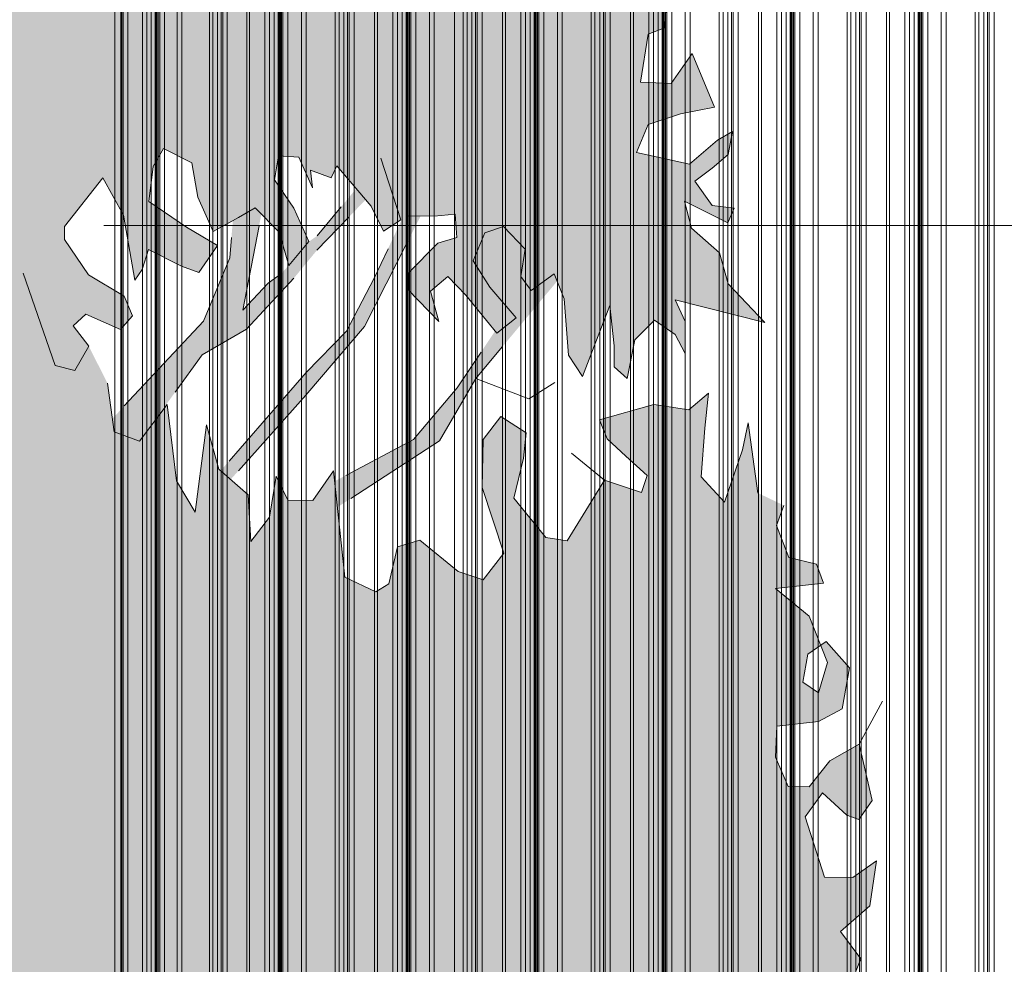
# Model space of a CAD drawing. Header units: metres. Extents: x -58265 to 590738, y -55036 to 35250.
# Tile 18 of 160: x 518510 to 521570, y -46831 to -43897. Entities that reach past the tile are written whole.
import ezdxf

# ---------------------------------------------------------------- set-up
doc = ezdxf.new("R2010")
doc.units = ezdxf.units.M
doc.header["$LTSCALE"] = 0.05
doc.linetypes.add('Strichlinie_ eng', pattern=[46, 30, -16])
for name, color, linetype in [('Ansicht Süd_3_A_1_Fassaden', 7, 'Continuous'), ('Ansicht Süd_3_A_1_Schraffuren', 7, 'Continuous'), ('Ansicht Süd_3_A_2_Staffage_Deko', 7, 'Continuous'), ('Ansicht Süd_3_A_3_Achsen_Raster', 7, 'Continuous')]:
    doc.layers.add(name, color=color, linetype=linetype)
doc.linetypes.add('Dick', pattern='A,0,[1,ARC_5_DOK_AN_S_00_-_V Ansicht Süd1.Shx,S=1.031746,R=0,X=0,Y=0],-130,0', length=130)

msp = doc.modelspace()

# ---------------------------------------------------------------- hatches: boundary and pattern name
at = {"layer": 'Ansicht Süd_3_A_1_Schraffuren', "linetype": 'Continuous', "lineweight": 18}
h = msp.add_hatch(color=255, dxfattribs=at)
h.paths.add_polyline_path([(516681.2, -48827), (516821.4, -48930), (516767.5, -48820.1), (516843.9, -48802.9), (516884.1, -48672.5), (516883.1, -48800.3), (516968.6, -48826.3), (517091.1, -48778.9), (517085.9, -48696.8), (517134.2, -48785.8), (517114.5, -48952.8), (517158.1, -49018.8), (517307.7, -48986.3), (517359.6, -48927.8), (517372.6, -48828.2), (517414.4, -48794.4), (517469.6, -48947.8), (517468.3, -49113), (517509.7, -49138.5), (517637.5, -49083.9), (517731, -49019.6), (517751.1, -48945.1), (517683.3, -48857), (517495.5, -48840.7), (517521.1, -48773.9), (517735.3, -48773.4), (517635.9, -48641.3), (517577.9, -48543.9), (517575.7, -48512.7), (517736.5, -48622.3), (517771.6, -48515.2), (517820.6, -48500.2), (517858.3, -48693.9), (517901.9, -48753.7), (517995.1, -48733), (518035.7, -48552.7), (518097.9, -48549.5), (518106, -48799.8), (518084.3, -49116.6), (518069, -49298.7), (518093, -49358.2), (518101.5, -49536), (518097.4, -49754.2), (518064.5, -49890.9), (518112.1, -50069.2), (518111.8, -50424.5), (518051.1, -50688.8), (518636.3, -50686.1), (518501.1, -50444.4), (518416, -50047.5), (518446.2, -49941.8), (518444.6, -49826.5), (518401.6, -49685.7), (518424.9, -49517.6), (518399.1, -49370.8), (518417.9, -48841.1), (518415.6, -48721.1), (518438.5, -48720.4), (518466, -48664.3), (518532.1, -48723.9), (518609.2, -48702.9), (518631.2, -48636.3), (518757.8, -48566.1), (518818.4, -48608.2), (518768.9, -48657.3), (518763.4, -48713.4), (518834.9, -48776.5), (518893, -48717.5), (518984.8, -48756.5), (519030.8, -48844.2), (518996, -48948), (519026, -49026.3), (519082.3, -49039.5), (519120.1, -48952.4), (519280.2, -49091.8), (519361.2, -49061.7), (519380.2, -48971.5), (519315.9, -48905.2), (519247, -48876.2), (519256.6, -48766.2), (519319.6, -48732.3), (519364.3, -48807.6), (519343.3, -48833.9), (519413.4, -48956.3), (519487.3, -48901.1), (519534.5, -48803.5), (519520.9, -48982.6), (519573.3, -49173.4), (519587.9, -49182.9), (519597.1, -49105.1), (519656.7, -49152.6), (519752.2, -49150.7), (519797.2, -49026.5), (519861.3, -48968.1), (519966.9, -48925.8), (520038.4, -48870.5), (520014.3, -48967.7), (520014.7, -49088.5), (520092.4, -49168.9), (520175.3, -49212), (520226.8, -49193.9), (520232.1, -49141), (520174.7, -48968.9), (520264.4, -49091.5), (520450.7, -49163.1), (520496.6, -49131.8), (520465.4, -49050.4), (520367.7, -49021.1), (520478.9, -48882.2), (520513.3, -48870.2), (520522.7, -48917.1), (520500.1, -48997.8), (520550.6, -49120), (520665.1, -49190), (520782.7, -49185.2), (520792.8, -49144.8), (520720.1, -49041.1), (520734, -48988.3), (520899.4, -48965.4), (520936.1, -48962.7), (520817.3, -48821), (520795.7, -48755.2), (520820.6, -48708.8), (520899.2, -48695.5), (520867.5, -48659.5), (520867.8, -48612.7), (520941.6, -48563.8), (520968.1, -48311.6), (520913.7, -48373.3), (520769.2, -48377.7), (520738.2, -48280.7), (520740.8, -48276.7), (520703.9, -48277.2), (520663, -48183.1), (520651.3, -48108.2), (520625.3, -47989.4), (520728.7, -47919), (520795.1, -47873), (520844.9, -47770.8), (520758.6, -47853.9), (520687.8, -47825), (520615, -47736.8), (520605.9, -47652.5), (520633.3, -47587.4), (520687.3, -47566.2), (520757.7, -47641.9), (520793.7, -47742.1), (520787.2, -47626.7), (520836.6, -47571.2), (520892.8, -47581.2), (520944.2, -47591.2), (520959.4, -47522.8), (520925.5, -47472.5), (520840.5, -47378), (520849.5, -47326.6), (520934, -47319.9), (521080.7, -47346.7), (521131.1, -47328.3), (521149.9, -47263.3), (521124, -47169.9), (521058, -47115.7), (521006.6, -47108.8), (520934.8, -47217), (520856.2, -47256.6), (520822.4, -47193.8), (520820.6, -47109.6), (520857.6, -47066.5), (520933.1, -47114.2), (520972.6, -47071), (521050.9, -47087.6), (521119.4, -47085.3), (521159, -47029.7), (521087.8, -47053.7), (521054.2, -46975.4), (521054.5, -46928.6), (521096.5, -46883.9), (521123.9, -46814.1), (521060.9, -46729.2), (521152.1, -46649.3), (521172.8, -46509.3), (521098.9, -46561.3), (521010.8, -46560.2), (520951, -46372.5), (521005.5, -46298.3), (521080.8, -46367.8), (521117.5, -46380.8), (521159.5, -46322.1), (521119.2, -46147), (521028.3, -46198.9), (520964, -46279.1), (520897.9, -46278.3), (520859.4, -46187.4), (520862.6, -46090.8), (520992.5, -46076.8), (521066.2, -46037.2), (521089.2, -45909.7), (521016.4, -45827.8), (520999.4, -45839.7), (520963.1, -45749.2), (520858.5, -45663.7), (521008, -45646.9), (520986.4, -45587.4), (520900.9, -45567.6), (520862.5, -45467.4), (520885, -45405.3), (520804.5, -45366.9), (520774.3, -45148.3), (520756.5, -45232.3), (520700.1, -45395.6), (520628.2, -45316.2), (520639.5, -45165.4), (520650.2, -45056.4), (520589.8, -45108.6), (520481, -45091.7), (520311.6, -45139.2), (520335.7, -45199), (520394.1, -45252.7), (520459.7, -45312.8), (520442.2, -45365.5), (520327.4, -45326.7), (520210.9, -45515.4), (520144.9, -45505.2), (520045.4, -45382.4), (520075.7, -45258.1), (520083.7, -45180.3), (520005.7, -45129.5), (519950.1, -45200.5), (519947.7, -45350.1), (520014.7, -45553.5), (519950.4, -45636.9), (519872.3, -45611), (519753.1, -45512.9), (519684.4, -45533.8), (519656.6, -45648.8), (519617.2, -45673.3), (519520.3, -45627.7), (519497.4, -45410.8), (519814.2, -45205), (519928, -45010.9), (520180, -44709), (520201.9, -44764.1), (520215.3, -44938.8), (520258.9, -45004.8), (520343.8, -44784.5), (520357.5, -44909.4), (520357, -44974.8), (520398, -45010.9), (520421.3, -44891.5), (520483, -44829.9), (520547.5, -44874.3), (520577.7, -44933.9), (520578.4, -44834.2), (520546.6, -44766.7), (520825.7, -44837.2), (520711.5, -44717.4), (520685.3, -44620.4), (520597.8, -44544.5), (520576.4, -44460.1), (520710.5, -44527.2), (520730.5, -44482.3), (520662, -44473.6), (520608.7, -44398.1), (520661.7, -44357.6), (520712.1, -44315.3), (520724.9, -44243.7), (520678.2, -44271.2), (520592, -44344.9), (520426.7, -44308.7), (520463.1, -44221.8), (520563.8, -44188.7), (520669.2, -44168.2), (520599.5, -44002.1), (520535.1, -44094.9), (520439.7, -44090.6), (520462.8, -43941.2), (520511.9, -43923.1), (520532.8, -43751.9), (520415.9, -43678.8), (520365.2, -43584.6), (520412, -43544.7), (520602.4, -43621.9), (520606.5, -43727.9), (520662, -43822.1), (520714.2, -43723), (520639.7, -43547.5), (520693.8, -43513.9), (520600.7, -43197.9), (520538.7, -43300), (520440.7, -43314.4), (520436.4, -43233.3), (520534.6, -43194), (520517.9, -43032.5), (520458, -42971.7), (520321, -42954.4), (520275.4, -42835.4), (520500.9, -42800.8), (520564.1, -42709.6), (520548.4, -42676.7), (520384, -42718.3), (520299.4, -42580.1), (520270.6, -42670.1), (520115, -42677.5), (520086.4, -42580.6), (519993.5, -42566.9), (519979.5, -42476.4), (519854.7, -42471.7), (519908.8, -42435), (519806.8, -42321.5), (519772.9, -42280.5), (519727.9, -42401.6), (519625, -42409.6), (519618.3, -42319.2), (519630, -42302), (519625.8, -42300.5), (519588.4, -42075.6), (519533.9, -42156), (519492.8, -42086.9), (519491.7, -41918.6), (519358, -41986.1), (519272.4, -41892.7), (519340.5, -41829.4), (519377.9, -41748.9), (519339.1, -41695.4), (519260, -41803.5), (519169.2, -41827.3), (519137.9, -41752.1), (519158.3, -41652.6), (519259, -41600.9), (519345.1, -41555.2), (519316.2, -41492.5), (519296.6, -41538.6), (519181.7, -41569.4), (519199.9, -41492.5), (519140, -41477.8), (518989.3, -41332.5), (518867.4, -41107.7), (518788.8, -41146.2), (518619.2, -41078.6), (518527.3, -40918.4), (518465.5, -41005), (518397, -40994.8), (518397.8, -40891.9), (518189.3, -40942.3), (518184.4, -40999.9), (518072.1, -40897.2), (518004.8, -40737.4), (517976.8, -40880.5), (517864, -40907.6), (517850.9, -40688.8), (517793.9, -40778.5), (517580.9, -40788.3), (517647.9, -40982.4), (517604.4, -40919.5), (517581.4, -41034.6), (517497.9, -41077.2), (517460, -40905.2), (517407.6, -41032.4), (517240.7, -41089.6), (517225.5, -40994.3), (517150.1, -41097.8), (517047.5, -41059.1), (517041.8, -41012.3), (517035.1, -41080.8), (516986, -41108.2), (516975.4, -41211), (516914.1, -41219.6), (516864.3, -41337.4), (516804.9, -41414.6), (516702.2, -41394.6), (516733.6, -41448), (516610.1, -41596.1), (516571, -41592.5), (516564.1, -41571.3), (516553.7, -41614.1), (516476.8, -41665.2), (516476.8, -41733.9), (516595.2, -41806.6), (516586.8, -41908.7), (516458.7, -41871.7), (516501.9, -41984.4), (516503.4, -42109.1), (516454.4, -42108.5), (516337.7, -41998), (516363.8, -42110.5), (516356, -42169.6), (516314.4, -42169.1), (516304.3, -42212.7), (516355.7, -42210.2), (516366, -42299.1), (516283, -42311.6), (516380.1, -42413.7), (516295.7, -42440.5), (516240.5, -42542.3), (516177.6, -42596.3), (516210.1, -42682.2), (516283, -42736), (516307.2, -42795.6), (516240.5, -42872.7), (516418.3, -42987.1), (516435, -43043.4), (516381, -43064.6), (516483.5, -43162.8), (516363.9, -43382.3), (516345.2, -43263.7), (516283, -43144.3), (516220.6, -43234.1), (516161.8, -43230.2), (516178.4, -43299), (516250.5, -43480.7), (516391.6, -43600.9), (516310.7, -43612.4), (516326.7, -43649.1), (516380.9, -43713), (516329, -43787.1), (516309.8, -43930.2), (516277.6, -43780.3), (516224, -43748.4), (516239.8, -43920.1), (516381, -44030.9), (516344.2, -44039.8), (516302.1, -44101.7), (516402.1, -44149.7), (516602.5, -44195.8), (516584.8, -44273.5), (516506.2, -44306.8), (516420.7, -44277.7), (516395, -44436.4), (516319.9, -44332.6), (516280.8, -44316.5), (516301.9, -44450.8), (516284.3, -44509.8), (516206.2, -44471.4), (516207.9, -44571.2), (516330.4, -44884.4), (516140.8, -44698.2), (516232.4, -44886.3), (516129.8, -44863.2), (516002.1, -44905.3), (516045.6, -44983.8), (516199.6, -45013.7), (516042.3, -45199.4), (516027.6, -45098.9), (515916.2, -44941.6), (515836.9, -45068.5), (515751.5, -45023.8), (515665.9, -45010.2), (515674.7, -45147.5), (515757.4, -45210.9), (515608, -45221.5), (515654, -45296.9), (515607.1, -45343.1), (515552.5, -45439), (515588.2, -45573.5), (515637, -45589.7), (515711.3, -45475.3), (515826.3, -45495.4), (515857.2, -45608), (515722, -45681.1), (515525.7, -45702.4), (515499.8, -45606.7), (515416.4, -45621.2), (515434.3, -45524.8), (515301.6, -45591.8), (515344.8, -45710.8), (515315.2, -45735.3), (515313, -45895.9), (515150.3, -45851.7), (515105.6, -45935.4), (515124.6, -46073.9), (515263.8, -46055.8), (515334, -46156.4), (515233.1, -46220.6), (515278.8, -46327.2), (515388.5, -46394), (515407.6, -46456.6), (515319.6, -46443), (515253.8, -46395.4), (515200.2, -46522.6), (515076.2, -46577.1), (515079.7, -46443.1), (515064.3, -46530.2), (515000.4, -46563.7), (515002.2, -46654.2), (514891.3, -46749.4), (515033.5, -46827.7), (515037, -46904), (514916.9, -46918.1), (514977.1, -47043.5), (514938.9, -47239.4), (515016.2, -47053.3), (515116.9, -47014.1), (515196.7, -47142.9), (515103.4, -47185.3), (515020.2, -47343.8), (515090.2, -47300.5), (515259.9, -47209.1), (515188.3, -47286.1), (515209.7, -47361.2), (515347, -47344.2), (515449.8, -47348.6), (515446.3, -47485.7), (515333, -47515.5), (515349.2, -47694), (515246.7, -47543), (515174.8, -47451.2), (515037.5, -47471.3), (515009.4, -47563.6), (515080.9, -47556), (515028.7, -47661.3), (515074.1, -47714.6), (515094.8, -47665.3), (515175.2, -47719.3), (515189, -47831.7), (515103.2, -47852.4), (515057, -47808.2), (514970.7, -47888.2), (514979.4, -48025.5), (515026, -48022.9), (515079.8, -48032.9), (515117.8, -48176.8), (515210.6, -48209.1), (515278.9, -48244.3), (515227.2, -48274.8), (515329.3, -48369.6), (515402.6, -48395.4), (515419.3, -48451.7), (515370.2, -48466.7), (515277.5, -48425), (515146.5, -48273.8), (515169.9, -48408.1), (515110.8, -48454.1), (515072.2, -48375.7), (515090.4, -48248.2), (515017.9, -48119.4), (514992.4, -48250.1), (514923.1, -48421.9), (514960.9, -48456.2), (514976.6, -48399.5), (515036.4, -48428.8), (514997.9, -48496.4), (514965.1, -48617.6), (515025.6, -48744.6), (515047.2, -48669.1), (515099.4, -48662.9), (515171.1, -48573.3), (515113.8, -48700.4), (515132.9, -48769.3), (515225.6, -48810.9), (515183.6, -48863.4), (515059.1, -48808.9), (515043, -48992.6), (515090.3, -49115.4), (515176.9, -49094), (515221.9, -48979.2), (515266.6, -48892.5), (515330, -48930.7), (515334.2, -49011.8), (515270.2, -49060.9), (515316.4, -49102), (515330.6, -49161.4), (515305.4, -49267), (515361, -49328.2), (515418, -49262.2), (515412.1, -49075.1), (515486.8, -49235), (515564.9, -49225.3), (515688.9, -49190.9), (515769.8, -49259.6), (515769.8, -49142.9), (515708.2, -49088.1), (515597.2, -49129.1), (515529.6, -49079.7), (515587.4, -49039.9), (515521, -48923.7), (515526.2, -48880.1), (515609.3, -48899.8), (515670.6, -48876.9), (515692.3, -48928.9), (515900.2, -48953.3), (515890.8, -48906.4), (515845.8, -48871.6), (515721.3, -48820.1), (515767, -48761.5), (515916.1, -48800.8), (515977, -48832.7), (516021.5, -48786.5), (516031.7, -48727.4), (516100.9, -48641), (516167.1, -48629.3), (516179, -48676.2), (516129.1, -48790.9), (516196, -48855.7), (516237.1, -48764.2), (516288.9, -48711.9), (516355.6, -48786), (516399.5, -48975.1), (516455.6, -48996.1), (516486.5, -48957.5), (516539.8, -48874), (516630.7, -48837.7), (516557.8, -48768.2), (516519.4, -48669.1), (516579, -48707.7), (516589.4, -48787.3)])
h.paths.add_polyline_path([(516924.3, -45658.6), (516936.7, -45471.7), (516943, -45466), (517132, -45687.7), (517334.3, -45834.9), (517503.6, -45903.2), (517557.2, -46013.6), (517695.2, -46266.1), (517661, -46325.5), (517408.8, -46328.6), (517441.6, -46129.2), (517329.9, -46078.2), (517265.4, -46192.8), (517107.2, -46208.1), (517085.2, -46258.9), (517001.4, -46139.6), (516907.7, -46219.5), (516977.5, -46376.2), (516843.7, -46271.7), (516837.1, -46328.7), (516762.9, -46270.7), (516620.1, -46374.9), (516602.2, -46159.6), (516516.8, -46124.3), (516438.3, -46145.1), (516343.3, -46081.6), (516368.7, -46272.1), (516132.9, -46234.4), (516174.2, -46101.3), (516018.6, -45956), (515981.5, -46002.3), (515951.2, -45813.8), (516070.9, -45871.7), (516098, -45816.7), (516076.5, -45754.1), (516210.9, -45783.8), (516227.1, -45587.6), (516257.7, -45740.8), (516264.3, -45843.7), (516399.1, -45817.3), (516538.9, -45783.2), (516524.9, -45697.3), (516444.3, -45668.3), (516436.3, -45596.5), (516555.4, -45554.3), (516572.5, -45509.8), (516660.2, -45610.2), (516830.5, -45588.9), (516885.1, -45658.1)], flags=0)
h.paths.add_polyline_path([(517602.8, -45935.1), (517594.6, -45723), (517606.9, -45542.2), (517686.1, -45553.7), (517723, -45670.9), (517758.8, -45693.9), (517815.5, -45644.7), (517826.3, -45510.8), (517863.1, -45501.9), (517931.1, -45577.6), (517925.7, -45646.1), (517885.7, -45754.7), (517941.4, -45827.1), (518031.9, -45837.6), (518116.3, -45695.2), (518134.9, -45820.1), (518209.9, -45942.6), (518176.5, -45992.6), (518056.8, -45934.7), (518020.8, -46018.2), (518063.2, -46062.3), (518009.9, -46155.2), (518016.7, -46230.1), (518072.5, -46293.2), (518159.8, -46308.5), (518138.1, -46368.8), (517949.5, -46345.4), (517718.7, -46136.1)], flags=0)
h.paths.add_polyline_path([(517447.6, -45412.6), (517555.8, -45529.2), (517515.6, -45812.5), (517391, -45767.3), (517197.3, -45657.3), (517142.5, -45608.3), (517343.2, -45626.4), (517359.1, -45556.3), (517209.8, -45456.4), (517345.2, -45364.6), (517419.3, -45278.2)], flags=0)
h.paths.add_polyline_path([(519733.4, -45200.9), (519488.9, -45330.3), (519485.4, -45297.6), (519421.1, -45390.3), (519342.7, -45389.3), (519306.6, -45314.1), (519286, -45441.6), (519227.8, -45517.8), (519220.4, -45372.2), (519165.6, -45324.7), (519399.1, -45062.7), (519581.9, -44849.9), (519756.1, -44506), (519797.5, -44506.5), (519863.6, -44501.1), (519868, -44572.9), (519809.1, -44590.9), (519717.8, -44683.2), (519717.4, -44736.2), (519812.9, -44833.9), (519787.1, -44740.2), (519840.1, -44694.1), (519896, -44752.5), (519987.3, -44863.7), (519869.3, -45040.5)], flags=0)
h.paths.add_polyline_path([(518967.6, -45088.6), (519076.9, -44937.2), (519214.6, -44857.8), (519362.1, -44699.5), (519436.7, -44609), (519584.9, -44456), (519601.9, -44476.1), (519640.2, -44553), (519698.3, -44515.2), (519611.5, -44699.5), (519525.1, -44864.4), (519400.4, -44992.6), (519134.3, -45297.6), (519129.2, -45293.2), (519089.9, -45155.5), (519055.2, -45426.2), (518997.6, -45328.5)], flags=0)
h.paths.add_polyline_path([(519081.3, -44832.8), (518797.7, -45136.1), (518782.4, -45025.5), (518724.5, -44911), (518676, -44848), (518715.5, -44811.1), (518822.9, -44859.2), (518859.9, -44816), (518834.7, -44754.9), (518723.8, -44689.6), (518648.7, -44579.6), (518649, -44539.1), (518767.7, -44387.8), (518832.9, -44504), (518868.1, -44705.6), (518890.4, -44673), (518910.4, -44610.9), (519012.9, -44662), (519066.6, -44681.4), (519124.8, -44598), (519028.5, -44540.7), (518911.3, -44461.4), (518924.7, -44352.3), (518956.9, -44296.6), (519044.7, -44341.4), (519063.5, -44447.6), (519111.6, -44554.2), (519172.3, -44521.3), (519162.4, -44635.8)], flags=0)
h.paths.add_polyline_path([(518793.6, -43828.8), (518832.8, -43676.7), (518675, -43563.5), (518685.4, -43492.9), (518862.9, -43289.7), (518948.5, -43136.6), (518965.7, -43132.9), (519040.4, -43148), (519133.9, -43053.1), (519077.2, -43195), (519150.8, -43195.2), (519211.9, -43063), (519274.3, -42957.6), (519259.8, -43039.1), (519298.6, -43139.3), (519293.1, -43057.6), (519324.9, -42922.9), (519412.1, -42899.3), (519429.6, -43028.9), (519370, -43133.1), (519342.3, -43202.8), (519413.7, -43233.7), (519450.2, -43268.4), (519397.1, -43345.8), (519408.5, -43423.1), (519309.8, -43481.1), (519297.8, -43580.9), (519172, -43621.9), (519121.4, -43695.6), (519073.6, -43763.3), (518993.4, -43703.2), (518933.7, -43763.6), (518937.7, -43870.2), (518883.2, -43808.7)], flags=0)
h.paths.add_polyline_path([(518492.7, -43612.6), (518448.4, -43524.4), (518353.2, -43606.7), (518351.5, -43728.4), (518224.2, -43701.7), (518307.6, -43587.1), (518287.4, -43507.2), (518123.4, -43409.9), (518250, -43382.1), (518330.6, -43344.3), (518357, -43216.5), (518300, -43136.5), (518367.4, -43161.1), (518422.5, -43094.1), (518534.2, -42797.7), (518536.3, -42985.3), (518582.7, -43036.2), (518722.1, -42922.1), (518701.6, -43015.4), (518695.6, -43080.4), (518646.5, -43263.6), (518587.7, -43489.7), (518558.8, -43571.5), (518562.2, -43699.5), (518523.3, -43727.8), (518426.9, -43788.1)], flags=0)
h.paths.add_polyline_path([(519040.9, -42923.1), (518956.4, -43022), (518861.3, -43216.8), (518662.5, -43468.1), (518625.3, -43521.1), (518646, -43445.8), (518773.8, -42998.4), (518808.4, -42990.3), (518915.5, -42962.2), (518952.9, -42859.2)], flags=0)
h.paths.add_polyline_path([(519301.4, -44394.4), (519314.2, -44319.8), (519377.8, -44323.7), (519419.6, -44418.6), (519414, -44364.4), (519477.7, -44387.3), (519495.1, -44350.1), (519555.6, -44421.5), (519434.7, -44567.5), (519408.8, -44585.9), (519361.9, -44482.5)], flags=0)
h.paths.add_polyline_path([(519202.8, -44798.4), (519260.9, -44500.4), (519316, -44556.7), (519345.8, -44659.9), (519323.6, -44684.6), (519281.8, -44715.3)], flags=0)
h.paths.add_polyline_path([(521020.8, -45893.3), (520992.6, -45987.9), (520944.4, -45954.7), (520959.8, -45867.6), (520996, -45842.1), (521001.7, -45845.6)], flags=0)

# ---------------------------------------------------------------- linework, layer by layer
at = {"layer": 'Ansicht Süd_3_A_1_Fassaden', "color": 7, "linetype": 'Continuous', "lineweight": 25}
msp.add_line((518825.9, -39106), (518825.9, -50686.1), dxfattribs=at)
at = {"layer": 'Ansicht Süd_3_A_1_Fassaden', "color": 253, "linetype": 'Continuous', "lineweight": 18}
for p, q in [((518805.9, -45048.9), (518805.9, -43448.9)), ((518823.9, -45048.9), (518823.9, -43448.9)), ((518826.9, -45048.9), (518826.9, -43448.9)), ((518830.9, -45048.9), (518830.9, -43448.9)), ((518845.9, -45048.9), (518845.9, -43448.9)), ((518891.6, -45048.9), (518891.6, -43448.9)), ((518904.9, -45048.9), (518904.9, -43448.9)), ((518918.7, -45048.9), (518918.7, -43448.9)), ((518930.6, -45048.9), (518930.6, -43448.9)), ((518933.5, -45048.9), (518933.5, -43448.9)), ((518935.2, -45048.9), (518935.2, -43448.9)), ((518938.9, -45048.9), (518938.9, -43448.9)), ((518940.6, -45048.9), (518940.6, -43448.9)), ((518944.9, -45048.9), (518944.9, -43448.9)), ((518959.4, -45048.9), (518959.4, -43448.9)), ((518999.3, -45048.9), (518999.3, -43448.9)), ((519013.7, -45048.9), (519013.7, -43448.9)), ((519099.4, -45048.9), (519099.4, -43448.9)), ((519110.4, -45048.9), (519110.4, -43448.9)), ((519124.7, -45048.9), (519124.7, -43448.9)), ((519135.7, -45048.9), (519135.7, -43448.9)), ((519140.7, -45048.9), (519140.7, -43448.9)), ((519155.1, -45048.9), (519155.1, -43448.9)), ((519215.3, -45048.9), (519215.3, -43448.9)), ((519223.7, -45048.9), (519223.7, -43448.9)), ((519271.8, -45048.9), (519271.8, -43448.9)), ((519285.9, -45048.9), (519285.9, -43448.9)), ((519300.4, -45048.9), (519300.4, -43448.9)), ((519313, -45048.9), (519313, -43448.9)), ((519316, -45048.9), (519316, -43448.9)), ((519317.8, -45048.9), (519317.8, -43448.9)), ((519321.7, -45048.9), (519321.7, -43448.9)), ((519323.4, -45048.9), (519323.4, -43448.9)), ((519328, -45048.9), (519328, -43448.9)), ((519343.2, -45048.9), (519343.2, -43448.9)), ((519385.2, -45048.9), (519385.2, -43448.9)), ((519400.4, -45048.9), (519400.4, -43448.9)), ((519490.7, -45048.9), (519490.7, -43448.9)), ((519502.3, -45048.9), (519502.3, -43448.9)), ((519517.3, -45048.9), (519517.3, -43448.9)), ((519528.9, -45048.9), (519528.9, -43448.9)), ((519534.2, -45048.9), (519534.2, -43448.9)), ((519549.3, -45048.9), (519549.3, -43448.9)), ((519612.7, -45048.9), (519612.7, -43448.9)), ((519621.6, -45048.9), (519621.6, -43448.9)), ((519669.7, -45048.9), (519669.7, -43448.9)), ((519683.7, -45048.9), (519683.7, -43448.9)), ((519698.3, -45048.9), (519698.3, -43448.9)), ((519710.8, -45048.9), (519710.8, -43448.9)), ((519713.8, -45048.9), (519713.8, -43448.9)), ((519715.6, -45048.9), (519715.6, -43448.9)), ((519719.5, -45048.9), (519719.5, -43448.9)), ((519721.3, -45048.9), (519721.3, -43448.9)), ((519725.8, -45048.9), (519725.8, -43448.9)), ((519741, -45048.9), (519741, -43448.9)), ((519783, -45048.9), (519783, -43448.9)), ((519798.3, -45048.9), (519798.3, -43448.9)), ((519888.5, -45048.9), (519888.5, -43448.9)), ((519900.1, -45048.9), (519900.1, -43448.9)), ((519915.1, -45048.9), (519915.1, -43448.9)), ((519926.8, -45048.9), (519926.8, -43448.9)), ((519932, -45048.9), (519932, -43448.9)), ((519947.1, -45048.9), (519947.1, -43448.9)), ((520010.5, -45048.9), (520010.5, -43448.9)), ((520019.4, -45048.9), (520019.4, -43448.9)), ((520067.5, -45048.9), (520067.5, -43448.9)), ((520081.5, -45048.9), (520081.5, -43448.9)), ((520096.1, -45048.9), (520096.1, -43448.9)), ((520108.6, -45048.9), (520108.6, -43448.9)), ((520111.7, -45048.9), (520111.7, -43448.9)), ((520113.4, -45048.9), (520113.4, -43448.9)), ((520117.4, -45048.9), (520117.4, -43448.9)), ((520119.1, -45048.9), (520119.1, -43448.9)), ((520123.6, -45048.9), (520123.6, -43448.9)), ((520138.9, -45048.9), (520138.9, -43448.9)), ((520180.9, -45048.9), (520180.9, -43448.9)), ((520196.1, -45048.9), (520196.1, -43448.9)), ((520286.3, -45048.9), (520286.3, -43448.9)), ((520297.9, -45048.9), (520297.9, -43448.9)), ((520313, -45048.9), (520313, -43448.9)), ((520324.6, -45048.9), (520324.6, -43448.9)), ((520329.9, -45048.9), (520329.9, -43448.9)), ((520344.9, -45048.9), (520344.9, -43448.9)), ((520408.4, -45048.9), (520408.4, -43448.9)), ((520417.2, -45048.9), (520417.2, -43448.9)), ((520465.3, -45048.9), (520465.3, -43448.9)), ((520479.4, -45048.9), (520479.4, -43448.9)), ((520493.9, -45048.9), (520493.9, -43448.9)), ((520506.5, -45048.9), (520506.5, -43448.9)), ((520509.5, -45048.9), (520509.5, -43448.9)), ((520511.3, -45048.9), (520511.3, -43448.9)), ((520515.2, -45048.9), (520515.2, -43448.9)), ((520516.9, -45048.9), (520516.9, -43448.9)), ((520521.5, -45048.9), (520521.5, -43448.9)), ((520536.7, -45048.9), (520536.7, -43448.9)), ((520578.7, -45048.9), (520578.7, -43448.9)), ((520594, -45048.9), (520594, -43448.9)), ((520684.2, -45048.9), (520684.2, -43448.9)), ((520695.8, -45048.9), (520695.8, -43448.9)), ((520710.8, -45048.9), (520710.8, -43448.9)), ((520722.4, -45048.9), (520722.4, -43448.9)), ((520727.7, -45048.9), (520727.7, -43448.9)), ((520742.8, -45048.9), (520742.8, -43448.9)), ((520806.2, -45048.9), (520806.2, -43448.9)), ((520815.1, -45048.9), (520815.1, -43448.9)), ((520863.2, -45048.9), (520863.2, -43448.9)), ((520877.2, -45048.9), (520877.2, -43448.9)), ((520891.8, -45048.9), (520891.8, -43448.9)), ((520904.3, -45048.9), (520904.3, -43448.9)), ((520907.3, -45048.9), (520907.3, -43448.9)), ((520909.1, -45048.9), (520909.1, -43448.9)), ((520913, -45048.9), (520913, -43448.9)), ((520914.8, -45048.9), (520914.8, -43448.9)), ((520919.3, -45048.9), (520919.3, -43448.9)), ((520934.5, -45048.9), (520934.5, -43448.9)), ((520976.5, -45048.9), (520976.5, -43448.9)), ((520991.8, -45048.9), (520991.8, -43448.9)), ((521082, -45048.9), (521082, -43448.9)), ((521093.6, -45048.9), (521093.6, -43448.9)), ((521108.6, -45048.9), (521108.6, -43448.9)), ((521120.3, -45048.9), (521120.3, -43448.9)), ((521125.5, -45048.9), (521125.5, -43448.9)), ((521140.6, -45048.9), (521140.6, -43448.9)), ((521204, -45048.9), (521204, -43448.9)), ((521212.9, -45048.9), (521212.9, -43448.9)), ((521261, -45048.9), (521261, -43448.9)), ((521275, -45048.9), (521275, -43448.9)), ((521289.6, -45048.9), (521289.6, -43448.9)), ((521302.1, -45048.9), (521302.1, -43448.9)), ((521305.2, -45048.9), (521305.2, -43448.9)), ((521306.9, -45048.9), (521306.9, -43448.9)), ((521310.9, -45048.9), (521310.9, -43448.9)), ((521312.6, -45048.9), (521312.6, -43448.9)), ((521317.1, -45048.9), (521317.1, -43448.9)), ((521332.4, -45048.9), (521332.4, -43448.9)), ((521374.4, -45048.9), (521374.4, -43448.9)), ((521389.6, -45048.9), (521389.6, -43448.9)), ((521479.8, -45048.9), (521479.8, -43448.9)), ((521491.4, -45048.9), (521491.4, -43448.9)), ((521506.5, -45048.9), (521506.5, -43448.9)), ((521518.1, -45048.9), (521518.1, -43448.9)), ((521523.4, -45048.9), (521523.4, -43448.9)), ((521538.4, -45048.9), (521538.4, -43448.9)), ((518805.9, -46648.9), (518805.9, -45048.9)), ((518823.9, -46648.9), (518823.9, -45048.9)), ((518823.9, -45048.9), (518826.9, -45048.9)), ((518826.9, -46648.9), (518826.9, -45048.9)), ((518830.9, -46648.9), (518830.9, -45048.9)), ((518845.9, -46648.9), (518845.9, -45048.9)), ((518891.6, -46648.9), (518891.6, -45048.9)), ((518904.9, -46648.9), (518904.9, -45048.9)), ((518918.7, -46648.9), (518918.7, -45048.9)), ((518930.6, -46648.9), (518930.6, -45048.9)), ((518930.6, -45048.9), (518933.5, -45048.9)), ((518933.5, -46648.9), (518933.5, -45048.9)), ((518935.2, -46648.9), (518935.2, -45048.9)), ((518938.9, -46648.9), (518938.9, -45048.9)), ((518940.6, -46648.9), (518940.6, -45048.9)), ((518944.9, -46648.9), (518944.9, -45048.9)), ((518959.4, -46648.9), (518959.4, -45048.9)), ((518999.3, -46648.9), (518999.3, -45048.9)), ((519013.7, -46648.9), (519013.7, -45048.9)), ((519099.4, -46648.9), (519099.4, -45048.9)), ((519110.4, -46648.9), (519110.4, -45048.9)), ((519124.7, -46648.9), (519124.7, -45048.9)), ((519135.7, -46648.9), (519135.7, -45048.9)), ((519140.7, -46648.9), (519140.7, -45048.9)), ((519155.1, -46648.9), (519155.1, -45048.9)), ((519215.3, -46648.9), (519215.3, -45048.9)), ((519223.7, -46648.9), (519223.7, -45048.9)), ((519271.8, -46648.9), (519271.8, -45048.9)), ((519285.9, -46648.9), (519285.9, -45048.9)), ((519300.4, -46648.9), (519300.4, -45048.9)), ((519313, -46648.9), (519313, -45048.9)), ((519313, -45048.9), (519316, -45048.9)), ((519316, -46648.9), (519316, -45048.9)), ((519317.8, -46648.9), (519317.8, -45048.9)), ((519321.7, -46648.9), (519321.7, -45048.9)), ((519323.4, -46648.9), (519323.4, -45048.9)), ((519328, -46648.9), (519328, -45048.9)), ((519343.2, -46648.9), (519343.2, -45048.9)), ((519385.2, -46648.9), (519385.2, -45048.9)), ((519400.4, -46648.9), (519400.4, -45048.9)), ((519490.7, -46648.9), (519490.7, -45048.9)), ((519502.3, -46648.9), (519502.3, -45048.9)), ((519517.3, -46648.9), (519517.3, -45048.9)), ((519528.9, -46648.9), (519528.9, -45048.9)), ((519534.2, -46648.9), (519534.2, -45048.9)), ((519549.3, -46648.9), (519549.3, -45048.9)), ((519612.7, -46648.9), (519612.7, -45048.9)), ((519621.6, -46648.9), (519621.6, -45048.9)), ((519669.7, -46648.9), (519669.7, -45048.9)), ((519683.7, -46648.9), (519683.7, -45048.9)), ((519698.3, -46648.9), (519698.3, -45048.9)), ((519710.8, -46648.9), (519710.8, -45048.9)), ((519710.8, -45048.9), (519713.8, -45048.9)), ((519713.8, -46648.9), (519713.8, -45048.9)), ((519715.6, -46648.9), (519715.6, -45048.9)), ((519719.5, -46648.9), (519719.5, -45048.9)), ((519721.3, -46648.9), (519721.3, -45048.9)), ((519725.8, -46648.9), (519725.8, -45048.9)), ((519741, -46648.9), (519741, -45048.9)), ((519783, -46648.9), (519783, -45048.9)), ((519798.3, -46648.9), (519798.3, -45048.9)), ((519888.5, -46648.9), (519888.5, -45048.9)), ((519900.1, -46648.9), (519900.1, -45048.9)), ((519915.1, -46648.9), (519915.1, -45048.9)), ((519926.8, -46648.9), (519926.8, -45048.9)), ((519932, -46648.9), (519932, -45048.9)), ((519947.1, -46648.9), (519947.1, -45048.9)), ((520010.5, -46648.9), (520010.5, -45048.9)), ((520019.4, -46648.9), (520019.4, -45048.9)), ((520067.5, -46648.9), (520067.5, -45048.9)), ((520081.5, -46648.9), (520081.5, -45048.9)), ((520096.1, -46648.9), (520096.1, -45048.9)), ((520108.6, -46648.9), (520108.6, -45048.9)), ((520108.6, -45048.9), (520111.7, -45048.9)), ((520111.7, -46648.9), (520111.7, -45048.9)), ((520113.4, -46648.9), (520113.4, -45048.9)), ((520117.4, -46648.9), (520117.4, -45048.9)), ((520119.1, -46648.9), (520119.1, -45048.9)), ((520123.6, -46648.9), (520123.6, -45048.9)), ((520138.9, -46648.9), (520138.9, -45048.9)), ((520180.9, -46648.9), (520180.9, -45048.9)), ((520196.1, -46648.9), (520196.1, -45048.9)), ((520286.3, -46648.9), (520286.3, -45048.9)), ((520297.9, -46648.9), (520297.9, -45048.9)), ((520313, -46648.9), (520313, -45048.9)), ((520324.6, -46648.9), (520324.6, -45048.9)), ((520329.9, -46648.9), (520329.9, -45048.9)), ((520344.9, -46648.9), (520344.9, -45048.9)), ((520408.4, -46648.9), (520408.4, -45048.9)), ((520417.2, -46648.9), (520417.2, -45048.9)), ((520465.3, -46648.9), (520465.3, -45048.9)), ((520479.4, -46648.9), (520479.4, -45048.9)), ((520493.9, -46648.9), (520493.9, -45048.9)), ((520506.5, -46648.9), (520506.5, -45048.9)), ((520506.5, -45048.9), (520509.5, -45048.9)), ((520509.5, -46648.9), (520509.5, -45048.9)), ((520511.3, -46648.9), (520511.3, -45048.9)), ((520515.2, -46648.9), (520515.2, -45048.9)), ((520516.9, -46648.9), (520516.9, -45048.9)), ((520521.5, -46648.9), (520521.5, -45048.9)), ((520536.7, -46648.9), (520536.7, -45048.9)), ((520578.7, -46648.9), (520578.7, -45048.9)), ((520594, -46648.9), (520594, -45048.9)), ((520684.2, -46648.9), (520684.2, -45048.9)), ((520695.8, -46648.9), (520695.8, -45048.9)), ((520710.8, -46648.9), (520710.8, -45048.9)), ((520722.4, -46648.9), (520722.4, -45048.9)), ((520727.7, -46648.9), (520727.7, -45048.9)), ((520742.8, -46648.9), (520742.8, -45048.9)), ((520806.2, -46648.9), (520806.2, -45048.9)), ((520815.1, -46648.9), (520815.1, -45048.9)), ((520863.2, -46648.9), (520863.2, -45048.9)), ((520877.2, -46648.9), (520877.2, -45048.9)), ((520891.8, -46648.9), (520891.8, -45048.9)), ((520904.3, -46648.9), (520904.3, -45048.9)), ((520904.3, -45048.9), (520907.3, -45048.9)), ((520907.3, -46648.9), (520907.3, -45048.9)), ((520909.1, -46648.9), (520909.1, -45048.9)), ((520913, -46648.9), (520913, -45048.9)), ((520914.8, -46648.9), (520914.8, -45048.9)), ((520919.3, -46648.9), (520919.3, -45048.9)), ((520934.5, -46648.9), (520934.5, -45048.9)), ((520976.5, -46648.9), (520976.5, -45048.9)), ((520991.8, -46648.9), (520991.8, -45048.9)), ((521082, -46648.9), (521082, -45048.9)), ((521093.6, -46648.9), (521093.6, -45048.9)), ((521108.6, -46648.9), (521108.6, -45048.9)), ((521120.3, -46648.9), (521120.3, -45048.9)), ((521125.5, -46648.9), (521125.5, -45048.9)), ((521140.6, -46648.9), (521140.6, -45048.9)), ((521204, -46648.9), (521204, -45048.9)), ((521212.9, -46648.9), (521212.9, -45048.9)), ((521261, -46648.9), (521261, -45048.9)), ((521275, -46648.9), (521275, -45048.9)), ((521289.6, -46648.9), (521289.6, -45048.9)), ((521302.1, -46648.9), (521302.1, -45048.9)), ((521302.1, -45048.9), (521305.2, -45048.9)), ((521305.2, -46648.9), (521305.2, -45048.9)), ((521306.9, -46648.9), (521306.9, -45048.9)), ((521310.9, -46648.9), (521310.9, -45048.9)), ((521312.6, -46648.9), (521312.6, -45048.9)), ((521317.1, -46648.9), (521317.1, -45048.9)), ((521332.4, -46648.9), (521332.4, -45048.9)), ((521374.4, -46648.9), (521374.4, -45048.9)), ((521389.6, -46648.9), (521389.6, -45048.9)), ((521479.8, -46648.9), (521479.8, -45048.9)), ((521491.4, -46648.9), (521491.4, -45048.9)), ((521506.5, -46648.9), (521506.5, -45048.9)), ((521518.1, -46648.9), (521518.1, -45048.9)), ((521523.4, -46648.9), (521523.4, -45048.9)), ((521538.4, -46648.9), (521538.4, -45048.9)), ((518805.9, -47048.9), (518805.9, -46648.9)), ((518823.9, -47048.9), (518823.9, -46648.9)), ((518823.9, -46648.9), (518826.9, -46648.9)), ((518826.9, -47048.9), (518826.9, -46648.9)), ((518830.9, -47048.9), (518830.9, -46648.9)), ((518845.9, -47048.9), (518845.9, -46648.9)), ((518891.6, -47048.9), (518891.6, -46648.9)), ((518904.9, -47048.9), (518904.9, -46648.9)), ((518918.7, -47048.9), (518918.7, -46648.9)), ((518930.6, -47048.9), (518930.6, -46648.9)), ((518930.6, -46648.9), (518933.5, -46648.9)), ((518933.5, -47048.9), (518933.5, -46648.9)), ((518935.2, -47048.9), (518935.2, -46648.9)), ((518938.9, -47048.9), (518938.9, -46648.9)), ((518940.6, -47048.9), (518940.6, -46648.9)), ((518944.9, -47048.9), (518944.9, -46648.9)), ((518959.4, -47048.9), (518959.4, -46648.9)), ((518999.3, -47048.9), (518999.3, -46648.9)), ((519013.7, -47048.9), (519013.7, -46648.9)), ((519099.4, -47048.9), (519099.4, -46648.9)), ((519110.4, -47048.9), (519110.4, -46648.9)), ((519124.7, -47048.9), (519124.7, -46648.9)), ((519135.7, -47048.9), (519135.7, -46648.9)), ((519140.7, -47048.9), (519140.7, -46648.9)), ((519155.1, -47048.9), (519155.1, -46648.9)), ((519215.3, -47048.9), (519215.3, -46648.9)), ((519223.7, -47048.9), (519223.7, -46648.9)), ((519271.8, -47048.9), (519271.8, -46648.9)), ((519285.9, -47048.9), (519285.9, -46648.9)), ((519300.4, -47048.9), (519300.4, -46648.9)), ((519313, -47048.9), (519313, -46648.9)), ((519313, -46648.9), (519316, -46648.9)), ((519316, -47048.9), (519316, -46648.9)), ((519317.8, -47048.9), (519317.8, -46648.9)), ((519321.7, -47048.9), (519321.7, -46648.9)), ((519323.4, -47048.9), (519323.4, -46648.9)), ((519328, -47048.9), (519328, -46648.9)), ((519343.2, -47048.9), (519343.2, -46648.9)), ((519385.2, -47048.9), (519385.2, -46648.9)), ((519400.4, -47048.9), (519400.4, -46648.9)), ((519490.7, -47048.9), (519490.7, -46648.9)), ((519502.3, -47048.9), (519502.3, -46648.9)), ((519517.3, -47048.9), (519517.3, -46648.9)), ((519528.9, -47048.9), (519528.9, -46648.9)), ((519534.2, -47048.9), (519534.2, -46648.9)), ((519549.3, -47048.9), (519549.3, -46648.9)), ((519612.7, -47048.9), (519612.7, -46648.9)), ((519621.6, -47048.9), (519621.6, -46648.9)), ((519669.7, -47048.9), (519669.7, -46648.9)), ((519683.7, -47048.9), (519683.7, -46648.9)), ((519698.3, -47048.9), (519698.3, -46648.9)), ((519710.8, -47048.9), (519710.8, -46648.9)), ((519710.8, -46648.9), (519713.8, -46648.9)), ((519713.8, -47048.9), (519713.8, -46648.9)), ((519715.6, -47048.9), (519715.6, -46648.9)), ((519719.5, -47048.9), (519719.5, -46648.9)), ((519721.3, -47048.9), (519721.3, -46648.9)), ((519725.8, -47048.9), (519725.8, -46648.9)), ((519741, -47048.9), (519741, -46648.9)), ((519783, -47048.9), (519783, -46648.9)), ((519798.3, -47048.9), (519798.3, -46648.9)), ((519888.5, -47048.9), (519888.5, -46648.9)), ((519900.1, -47048.9), (519900.1, -46648.9)), ((519915.1, -47048.9), (519915.1, -46648.9)), ((519926.8, -47048.9), (519926.8, -46648.9)), ((519932, -47048.9), (519932, -46648.9)), ((519947.1, -47048.9), (519947.1, -46648.9)), ((520010.5, -47048.9), (520010.5, -46648.9)), ((520019.4, -47048.9), (520019.4, -46648.9)), ((520067.5, -47048.9), (520067.5, -46648.9)), ((520081.5, -47048.9), (520081.5, -46648.9)), ((520096.1, -47048.9), (520096.1, -46648.9)), ((520108.6, -47048.9), (520108.6, -46648.9)), ((520108.6, -46648.9), (520111.7, -46648.9)), ((520111.7, -47048.9), (520111.7, -46648.9)), ((520113.4, -47048.9), (520113.4, -46648.9)), ((520117.4, -47048.9), (520117.4, -46648.9)), ((520119.1, -47048.9), (520119.1, -46648.9)), ((520123.6, -47048.9), (520123.6, -46648.9)), ((520138.9, -47048.9), (520138.9, -46648.9)), ((520180.9, -47048.9), (520180.9, -46648.9)), ((520196.1, -47048.9), (520196.1, -46648.9)), ((520286.3, -47048.9), (520286.3, -46648.9)), ((520297.9, -47048.9), (520297.9, -46648.9)), ((520313, -47048.9), (520313, -46648.9)), ((520324.6, -47048.9), (520324.6, -46648.9)), ((520329.9, -47048.9), (520329.9, -46648.9)), ((520344.9, -47048.9), (520344.9, -46648.9)), ((520408.4, -47048.9), (520408.4, -46648.9)), ((520417.2, -47048.9), (520417.2, -46648.9)), ((520465.3, -47048.9), (520465.3, -46648.9)), ((520479.4, -47048.9), (520479.4, -46648.9)), ((520493.9, -47048.9), (520493.9, -46648.9)), ((520506.5, -47048.9), (520506.5, -46648.9)), ((520506.5, -46648.9), (520509.5, -46648.9)), ((520509.5, -47048.9), (520509.5, -46648.9)), ((520511.3, -47048.9), (520511.3, -46648.9)), ((520515.2, -47048.9), (520515.2, -46648.9)), ((520516.9, -47048.9), (520516.9, -46648.9)), ((520521.5, -47048.9), (520521.5, -46648.9)), ((520536.7, -47048.9), (520536.7, -46648.9)), ((520578.7, -47048.9), (520578.7, -46648.9)), ((520594, -47048.9), (520594, -46648.9)), ((520684.2, -47048.9), (520684.2, -46648.9)), ((520695.8, -47048.9), (520695.8, -46648.9)), ((520710.8, -47048.9), (520710.8, -46648.9)), ((520722.4, -47048.9), (520722.4, -46648.9)), ((520727.7, -47048.9), (520727.7, -46648.9)), ((520742.8, -47048.9), (520742.8, -46648.9)), ((520806.2, -47048.9), (520806.2, -46648.9)), ((520815.1, -47048.9), (520815.1, -46648.9)), ((520863.2, -47048.9), (520863.2, -46648.9)), ((520877.2, -47048.9), (520877.2, -46648.9)), ((520891.8, -47048.9), (520891.8, -46648.9)), ((520904.3, -47048.9), (520904.3, -46648.9)), ((520904.3, -46648.9), (520907.3, -46648.9)), ((520907.3, -47048.9), (520907.3, -46648.9)), ((520909.1, -47048.9), (520909.1, -46648.9)), ((520913, -47048.9), (520913, -46648.9)), ((520914.8, -47048.9), (520914.8, -46648.9)), ((520919.3, -47048.9), (520919.3, -46648.9)), ((520934.5, -47048.9), (520934.5, -46648.9)), ((520976.5, -47048.9), (520976.5, -46648.9)), ((520991.8, -47048.9), (520991.8, -46648.9)), ((521082, -47048.9), (521082, -46648.9)), ((521093.6, -47048.9), (521093.6, -46648.9)), ((521108.6, -47048.9), (521108.6, -46648.9)), ((521120.3, -47048.9), (521120.3, -46648.9)), ((521125.5, -47048.9), (521125.5, -46648.9)), ((521140.6, -47048.9), (521140.6, -46648.9)), ((521204, -47048.9), (521204, -46648.9)), ((521212.9, -47048.9), (521212.9, -46648.9)), ((521261, -47048.9), (521261, -46648.9)), ((521275, -47048.9), (521275, -46648.9)), ((521289.6, -47048.9), (521289.6, -46648.9)), ((521302.1, -47048.9), (521302.1, -46648.9)), ((521302.1, -46648.9), (521305.2, -46648.9)), ((521305.2, -47048.9), (521305.2, -46648.9)), ((521306.9, -47048.9), (521306.9, -46648.9)), ((521310.9, -47048.9), (521310.9, -46648.9)), ((521312.6, -47048.9), (521312.6, -46648.9)), ((521317.1, -47048.9), (521317.1, -46648.9)), ((521332.4, -47048.9), (521332.4, -46648.9)), ((521374.4, -47048.9), (521374.4, -46648.9)), ((521389.6, -47048.9), (521389.6, -46648.9)), ((521479.8, -47048.9), (521479.8, -46648.9)), ((521491.4, -47048.9), (521491.4, -46648.9)), ((521506.5, -47048.9), (521506.5, -46648.9)), ((521518.1, -47048.9), (521518.1, -46648.9)), ((521523.4, -47048.9), (521523.4, -46648.9)), ((521538.4, -47048.9), (521538.4, -46648.9))]:
    msp.add_line(p, q, dxfattribs=at)
at = {"layer": 'Ansicht Süd_3_A_1_Fassaden', "color": 254, "linetype": 'Dick', "lineweight": 18}
msp.add_line((542635.9, -44536.1), (518770.9, -44536.1), dxfattribs=at)
at = {"layer": 'Ansicht Süd_3_A_2_Staffage_Deko', "color": 9, "linetype": 'Continuous', "lineweight": 18}
for p, q in [((520511.9, -43923.1), (520532.8, -43751.9)), ((520439.7, -44090.6), (520462.8, -43941.2)), ((520462.8, -43941.2), (520511.9, -43923.1)), ((520599.5, -44002.1), (520535.1, -44094.9)), ((520669.2, -44168.2), (520599.5, -44002.1)), ((520535.1, -44094.9), (520439.7, -44090.6)), ((520463.1, -44221.8), (520563.8, -44188.7)), ((520563.8, -44188.7), (520669.2, -44168.2)), ((520426.7, -44308.7), (520463.1, -44221.8)), ((520724.9, -44243.7), (520678.2, -44271.2)), ((520712.1, -44315.3), (520724.9, -44243.7)), ((520678.2, -44271.2), (520592, -44344.9)), ((518924.7, -44352.3), (518956.9, -44296.6)), ((518956.9, -44296.6), (519044.7, -44341.4)), ((520592, -44344.9), (520426.7, -44308.7)), ((519044.7, -44341.4), (519063.5, -44447.6)), ((519301.4, -44394.4), (519314.2, -44319.8)), ((519314.2, -44319.8), (519377.8, -44323.7)), ((519377.8, -44323.7), (519419.6, -44418.6)), ((519694.2, -44517.9), (519632.4, -44326.8)), ((520661.7, -44357.6), (520712.1, -44315.3)), ((518911.3, -44461.4), (518924.7, -44352.3)), ((519419.6, -44418.6), (519414, -44364.4)), ((519414, -44364.4), (519477.7, -44387.3)), ((519477.7, -44387.3), (519495.1, -44350.1)), ((519495.1, -44350.1), (519601.9, -44476.1)), ((520608.7, -44398.1), (520661.7, -44357.6)), ((518649, -44539.1), (518767.7, -44387.8)), ((518767.7, -44387.8), (518832.9, -44504)), ((519361.9, -44482.5), (519301.4, -44394.4)), ((520662, -44473.6), (520608.7, -44398.1)), ((519028.5, -44540.7), (518911.3, -44461.4)), ((519063.5, -44447.6), (519111.6, -44554.2)), ((520597.8, -44544.5), (520576.4, -44460.1)), ((520576.4, -44460.1), (520710.5, -44527.2)), ((519190.3, -44511.5), (519241.9, -44481)), ((519241.9, -44481), (519316, -44556.7)), ((519408.8, -44585.9), (519361.9, -44482.5)), ((519434.7, -44567.5), (519508.8, -44478)), ((519601.9, -44476.1), (519640.2, -44553)), ((520730.5, -44482.3), (520662, -44473.6)), ((520710.5, -44527.2), (520730.5, -44482.3)), ((518832.9, -44504), (518868.1, -44705.6)), ((519111.6, -44554.2), (519190.3, -44511.5)), ((519433.1, -44612.7), (519533.1, -44509.5)), ((519640.2, -44553), (519694.2, -44517.9)), ((519710.6, -44505.5), (519797.5, -44506.5)), ((519797.5, -44506.5), (519863.6, -44501.1)), ((519863.6, -44501.1), (519868, -44572.9)), ((518648.7, -44579.6), (518649, -44539.1)), ((519124.8, -44598), (519028.5, -44540.7)), ((519253.8, -44537.2), (519202.8, -44798.4)), ((519316, -44556.7), (519345.8, -44659.9)), ((519918.8, -44645.2), (519955, -44558.4)), ((519955, -44558.4), (520013.9, -44538.8)), ((520013.9, -44538.8), (520080.7, -44609.8)), ((520685.3, -44620.4), (520597.8, -44544.5)), ((518723.8, -44689.6), (518648.7, -44579.6)), ((519162.4, -44635.8), (519167.8, -44573.6)), ((519345.8, -44659.9), (519408.8, -44585.9)), ((519716.1, -44585), (519581.9, -44849.9)), ((519868, -44572.9), (519809.1, -44590.9)), ((518890.4, -44673), (518910.4, -44610.9)), ((518910.4, -44610.9), (519012.9, -44662)), ((519066.6, -44681.4), (519124.8, -44598)), ((519611.5, -44699.5), (519654.6, -44607.9)), ((519809.1, -44590.9), (519717.8, -44683.2)), ((520080.7, -44609.8), (520067.8, -44693.8)), ((520711.5, -44717.4), (520685.3, -44620.4)), ((519081.3, -44832.8), (519162.4, -44635.8)), ((519970.9, -44726.9), (519918.8, -44645.2)), ((518868.1, -44705.6), (518890.4, -44673)), ((519012.9, -44662), (519066.6, -44681.4)), ((518520.6, -44684), (518620, -44970.5)), ((518834.7, -44754.9), (518723.8, -44689.6)), ((519362.1, -44699.5), (519214.6, -44857.8)), ((519281.8, -44715.3), (519323.6, -44684.6)), ((519525.1, -44864.4), (519611.5, -44699.5)), ((519717.8, -44683.2), (519717.4, -44736.2)), ((519787.1, -44740.2), (519840.1, -44694.1)), ((519840.1, -44694.1), (519896, -44752.5)), ((520067.8, -44693.8), (520099.3, -44737.8)), ((520099.3, -44737.8), (520170.7, -44685.7)), ((520170.7, -44685.7), (520201.9, -44764.1)), ((519202.8, -44798.4), (519281.8, -44715.3)), ((519717.4, -44736.2), (519812.9, -44833.9)), ((519812.9, -44833.9), (519787.1, -44740.2)), ((520053.4, -44823), (519970.9, -44726.9)), ((520825.7, -44837.2), (520711.5, -44717.4)), ((518859.9, -44816), (518834.7, -44754.9)), ((519896, -44752.5), (519993, -44870.6)), ((520201.9, -44764.1), (520215.3, -44938.8)), ((520578.4, -44834.2), (520546.6, -44766.7)), ((520546.6, -44766.7), (520825.7, -44837.2)), ((520258.9, -45004.8), (520343.8, -44784.5)), ((520343.8, -44784.5), (520357.5, -44909.4)), ((518676, -44848), (518715.5, -44811.1)), ((518715.5, -44811.1), (518822.9, -44859.2)), ((518822.9, -44859.2), (518859.9, -44816)), ((518834.8, -45096.4), (519081.3, -44832.8)), ((519993, -44870.6), (520053.4, -44823)), ((520421.3, -44891.5), (520483, -44829.9)), ((520483, -44829.9), (520547.5, -44874.3)), ((520577.7, -44933.9), (520578.4, -44834.2)), ((518724.5, -44911), (518676, -44848)), ((519214.6, -44857.8), (519076.9, -44937.2)), ((519581.9, -44849.9), (519399.1, -45062.7)), ((519400.4, -44992.6), (519525.1, -44864.4)), ((520398, -45010.9), (520421.3, -44891.5)), ((520547.5, -44874.3), (520577.7, -44933.9)), ((518681.1, -44986.5), (518724.5, -44911)), ((520009.5, -44913.2), (519928, -45010.9)), ((520357.5, -44909.4), (520357, -44974.8)), ((519076.9, -44937.2), (518992.8, -45053.7)), ((519869.3, -45040.5), (519943.6, -44929.2)), ((520215.3, -44938.8), (520258.9, -45004.8)), ((518620, -44970.5), (518681.1, -44986.5)), ((520357, -44974.8), (520398, -45010.9)), ((519160.7, -45267.4), (519400.4, -44992.6)), ((519928, -45010.9), (519814.2, -45205)), ((519928, -45010.9), (520091.8, -45074.4)), ((518803.3, -45176.9), (518782.4, -45025.5)), ((519733.4, -45200.9), (519869.3, -45040.5)), ((520091.8, -45074.4), (520172.6, -45023.2)), ((519399.1, -45062.7), (519189.4, -45297.9)), ((520650.2, -45056.4), (520589.8, -45108.6)), ((520639.5, -45165.4), (520650.2, -45056.4)), ((518968, -45091.7), (518882.6, -45205.9)), ((518997.6, -45328.5), (518968, -45091.7)), ((520481, -45091.7), (520311.6, -45139.2)), ((520589.8, -45108.6), (520481, -45091.7)), ((520005.7, -45129.5), (519950.1, -45200.5)), ((520083.7, -45180.3), (520005.7, -45129.5)), ((520311.6, -45139.2), (520335.7, -45199)), ((519089.9, -45155.5), (519055.2, -45426.2)), ((519129.2, -45293.2), (519089.9, -45155.5)), ((520628.2, -45316.2), (520639.5, -45165.4)), ((520774.3, -45148.3), (520756.5, -45232.3)), ((520804.5, -45366.9), (520774.3, -45148.3)), ((518882.6, -45205.9), (518803.3, -45176.9)), ((519523.3, -45312.1), (519733.4, -45200.9)), ((519950.1, -45200.5), (519947.7, -45350.1)), ((520075.7, -45258.1), (520083.7, -45180.3)), ((520335.7, -45199), (520394.1, -45252.7)), ((519814.2, -45205), (519539.5, -45383.4)), ((520756.5, -45232.3), (520700.1, -45395.6)), ((520045.4, -45382.4), (520075.7, -45258.1)), ((520327.4, -45326.7), (520225.3, -45243)), ((520394.1, -45252.7), (520459.7, -45312.8)), ((519220.4, -45372.2), (519129.2, -45293.2)), ((519306.6, -45314.1), (519286, -45441.6)), ((519342.7, -45389.3), (519306.6, -45314.1)), ((519485.4, -45297.6), (519421.1, -45390.3)), ((519520.3, -45627.7), (519485.4, -45297.6)), ((520459.7, -45312.8), (520442.2, -45365.5)), ((520700.1, -45395.6), (520628.2, -45316.2)), ((519055.2, -45426.2), (518997.6, -45328.5)), ((519947.7, -45350.1), (520014.7, -45553.5)), ((520327.4, -45326.7), (520210.9, -45515.4)), ((520442.2, -45365.5), (520327.4, -45326.7)), ((519227.8, -45517.8), (519220.4, -45372.2)), ((520144.9, -45505.2), (520045.4, -45382.4)), ((519421.1, -45390.3), (519342.7, -45389.3)), ((520862.5, -45467.4), (520885, -45405.3)), ((519286, -45441.6), (519227.8, -45517.8)), ((520900.9, -45567.6), (520862.5, -45467.4)), ((520210.9, -45515.4), (520144.9, -45505.2)), ((519684.4, -45533.8), (519656.6, -45648.8)), ((519753.1, -45512.9), (519684.4, -45533.8)), ((519872.3, -45611), (519753.1, -45512.9)), ((520014.7, -45553.5), (519950.4, -45636.9)), ((520986.4, -45587.4), (520900.9, -45567.6)), ((521008, -45646.9), (520986.4, -45587.4)), ((519617.2, -45673.3), (519520.3, -45627.7)), ((519950.4, -45636.9), (519872.3, -45611)), ((519656.6, -45648.8), (519617.2, -45673.3)), ((520858.5, -45663.7), (521008, -45646.9)), ((520963.1, -45749.2), (520858.5, -45663.7)), ((521020.8, -45893.3), (520963.1, -45749.2)), ((521016.4, -45827.8), (520959.8, -45867.6)), ((521089.2, -45909.7), (521016.4, -45827.8)), ((520959.8, -45867.6), (520944.4, -45954.7)), ((520992.6, -45987.9), (521020.8, -45893.3)), ((521066.2, -46037.2), (521089.2, -45909.7)), ((520944.4, -45954.7), (520992.6, -45987.9)), ((521119.2, -46147), (521191.3, -46013.8)), ((520992.5, -46076.8), (521066.2, -46037.2)), ((520862.6, -46090.8), (520992.5, -46076.8)), ((520859.4, -46187.4), (520862.6, -46090.8)), ((521119.2, -46147), (521028.3, -46198.9)), ((521159.5, -46322.1), (521119.2, -46147)), ((520897.9, -46278.3), (520859.4, -46187.4)), ((521028.3, -46198.9), (520964, -46279.1)), ((520964, -46279.1), (520897.9, -46278.3)), ((520951, -46372.5), (521005.5, -46298.3)), ((521005.5, -46298.3), (521080.8, -46367.8)), ((521117.5, -46380.8), (521159.5, -46322.1)), ((521010.8, -46560.2), (520951, -46372.5)), ((521080.8, -46367.8), (521117.5, -46380.8)), ((521172.8, -46509.3), (521098.9, -46561.3)), ((521152.1, -46649.3), (521172.8, -46509.3)), ((521098.9, -46561.3), (521010.8, -46560.2)), ((521060.9, -46729.2), (521152.1, -46649.3)), ((521123.9, -46814.1), (521060.9, -46729.2)), ((521096.5, -46883.9), (521123.9, -46814.1))]:
    msp.add_line(p, q, dxfattribs=at)
at = {"layer": 'Ansicht Süd_3_A_3_Achsen_Raster', "color": 7, "linetype": 'Strichlinie_ eng', "lineweight": 15}
msp.add_line((519860.9, -38686.1), (519860.9, -53686.1), dxfattribs=at)

doc.saveas('drawing.dxf')
